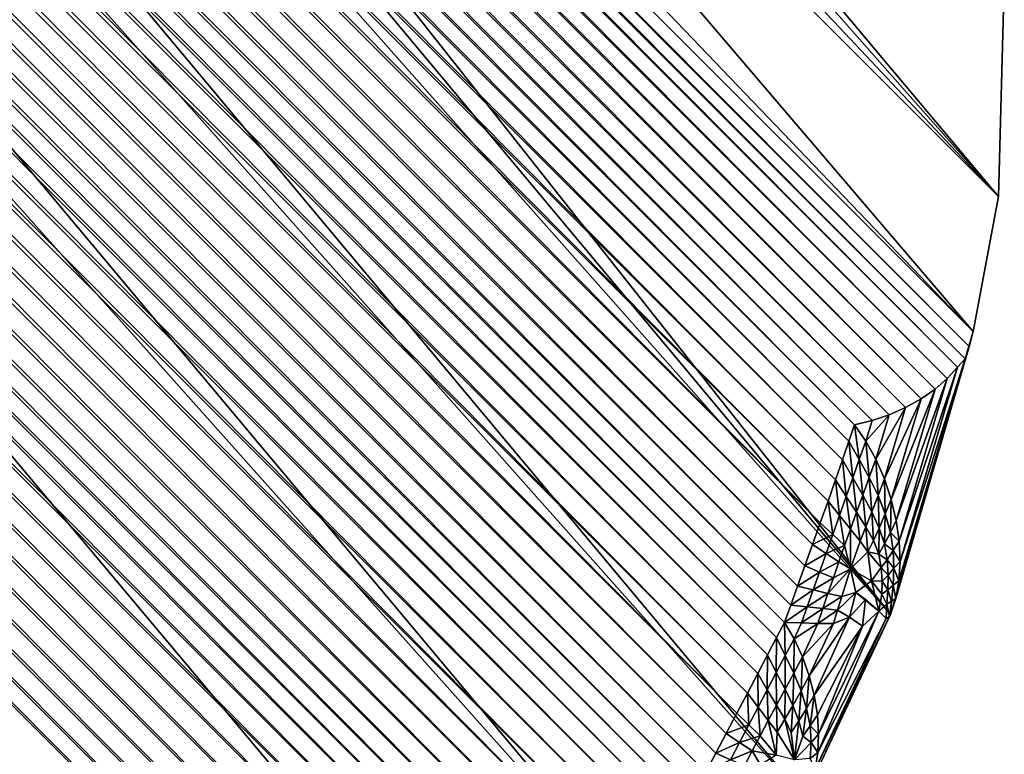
# Model space of a CAD drawing. Extents: x -0.3 to 0.3, y -0.266 to 0.266.
# Tile 235 of 256: x 0.23139 to 0.23894, y -0.25071 to -0.24507. Entities that reach past the tile are written whole.
import ezdxf

# ---------------------------------------------------------------- set-up
doc = ezdxf.new("R2010")
doc.units = 0

msp = doc.modelspace()

# ---------------------------------------------------------------- linework, layer by layer
for points in [[(0.2068547, -0.2101617, 0.5772712), (0.2388986, -0.2464295, 0.0024797), (0.2071666, -0.2086292, 0.5771471)], [(0.2071666, -0.2086292, 0.5771471), (0.2388986, -0.2464295, 0.0024797), (0.2389428, -0.2447938, 0.0035146)], [(0.2068547, -0.2101617, 0.5772712), (0.2063456, -0.2116424, 0.57737), (0.2380706, -0.2496336, 0.0017095)], [(0.2380706, -0.2496336, 0.0017095), (0.2387033, -0.2474644, 0.0023385), (0.2068547, -0.2101617, 0.5772712)], [(0.2068547, -0.2101617, 0.5772712), (0.2387033, -0.2474644, 0.0023385), (0.2388986, -0.2464295, 0.0024797)], [(0.205648, -0.2130462, 0.5774418), (0.2380706, -0.2496336, 0.0017095), (0.2063456, -0.2116424, 0.57737)], [(0.2047739, -0.2143488, 0.5774854), (0.2374067, -0.2510409, 0.0011957), (0.205648, -0.2130462, 0.5774418)], [(0.205648, -0.2130462, 0.5774418), (0.2374067, -0.2510409, 0.0011957), (0.2380706, -0.2496336, 0.0017095)], [(0.2037383, -0.2155281, 0.5775), (0.2365723, -0.2523221, 0.0008872), (0.2047739, -0.2143488, 0.5774854)], [(0.2047739, -0.2143488, 0.5774854), (0.2365723, -0.2523221, 0.0008872), (0.2374067, -0.2510409, 0.0011957)], [(0.2037383, -0.2155281, 0.5775), (0.2355717, -0.2534767, 0.000783), (0.2365723, -0.2523221, 0.0008872)], [(0.2037383, -0.2155281, 0.5775), (0.2313462, -0.2577006, 0.0007829), (0.2355717, -0.2534767, 0.000783)], [(0.2388986, -0.2464295, 0.0024797), (0.2105654, -0.2180962, 0.0024797), (0.2120403, -0.2178913, 0.0035146)], [(0.2388986, -0.2464295, 0.0024797), (0.2120403, -0.2178913, 0.0035146), (0.2389428, -0.2447938, 0.0035146)], [(0.2387033, -0.2474644, 0.0023385), (0.2095227, -0.2183153, 0.0023516), (0.2105654, -0.2180962, 0.0024797)], [(0.2387033, -0.2474644, 0.0023385), (0.2105654, -0.2180962, 0.0024797), (0.2388986, -0.2464295, 0.0024797)], [(0.2094556, -0.2183533, 0.0022309), (0.2386415, -0.2476736, 0.0021356), (0.2093872, -0.2184119, 0.0021046)], [(0.2095227, -0.2183153, 0.0023516), (0.238673, -0.2475789, 0.002259), (0.2094556, -0.2183533, 0.0022309)], [(0.2094556, -0.2183533, 0.0022309), (0.238673, -0.2475789, 0.002259), (0.2386415, -0.2476736, 0.0021356)], [(0.2095227, -0.2183153, 0.0023516), (0.2387033, -0.2474644, 0.0023385), (0.238673, -0.2475789, 0.002259)], [(0.2093872, -0.2184119, 0.0021046), (0.238583, -0.2477364, 0.0019689), (0.2093193, -0.2184899, 0.0019761)], [(0.2093872, -0.2184119, 0.0021046), (0.2386415, -0.2476736, 0.0021356), (0.238583, -0.2477364, 0.0019689)], [(0.2093193, -0.2184899, 0.0019761), (0.2385054, -0.247824, 0.0018427), (0.2092535, -0.2185851, 0.0018481)], [(0.2093193, -0.2184899, 0.0019761), (0.238583, -0.2477364, 0.0019689), (0.2385054, -0.247824, 0.0018427)], [(0.2092535, -0.2185851, 0.0018481), (0.2384117, -0.2479064, 0.0017202), (0.2091915, -0.2186954, 0.0017241)], [(0.2092535, -0.2185851, 0.0018481), (0.2385054, -0.247824, 0.0018427), (0.2384117, -0.2479064, 0.0017202)], [(0.2091915, -0.2186954, 0.0017241), (0.2383044, -0.2479817, 0.0016044), (0.2091347, -0.218818, 0.0016069)], [(0.2091915, -0.2186954, 0.0017241), (0.2384117, -0.2479064, 0.0017202), (0.2383044, -0.2479817, 0.0016044)], [(0.2091347, -0.218818, 0.0016069), (0.238186, -0.2480479, 0.0014982), (0.2090846, -0.2189499, 0.0014995)], [(0.2091347, -0.218818, 0.0016069), (0.2383044, -0.2479817, 0.0016044), (0.238186, -0.2480479, 0.0014982)], [(0.2090846, -0.2189499, 0.0014995), (0.2380595, -0.2481034, 0.0014041), (0.2090424, -0.2190878, 0.0014048)], [(0.2090846, -0.2189499, 0.0014995), (0.238186, -0.2480479, 0.0014982), (0.2380595, -0.2481034, 0.0014041)], [(0.2090424, -0.2190878, 0.0014048), (0.237928, -0.2481468, 0.0013245), (0.2090091, -0.2192283, 0.0013247)], [(0.2090424, -0.2190878, 0.0014048), (0.2380595, -0.2481034, 0.0014041), (0.237928, -0.2481468, 0.0013245)], [(0.2090091, -0.2192283, 0.0013247), (0.2377936, -0.248181, 0.0012597), (0.2089821, -0.2193694, 0.0012597)], [(0.2090091, -0.2192283, 0.0013247), (0.237928, -0.2481468, 0.0013245), (0.2377936, -0.248181, 0.0012597)], [(0.2088652, -0.2194214, 0.0012025), (0.2377012, -0.248448, 0.0011404), (0.2087335, -0.2194802, 0.0011404)], [(0.2089821, -0.2193694, 0.0012597), (0.2377503, -0.2483065, 0.0012025), (0.2088652, -0.2194214, 0.0012025)], [(0.2088652, -0.2194214, 0.0012025), (0.2377503, -0.2483065, 0.0012025), (0.2377012, -0.248448, 0.0011404)], [(0.2089821, -0.2193694, 0.0012597), (0.2377936, -0.248181, 0.0012597), (0.2377503, -0.2483065, 0.0012025)], [(0.2087335, -0.2194802, 0.0011404), (0.2376474, -0.2486018, 0.001075), (0.2085901, -0.2195446, 0.001075)], [(0.2087335, -0.2194802, 0.0011404), (0.2377012, -0.248448, 0.0011404), (0.2376474, -0.2486018, 0.001075)], [(0.2085901, -0.2195446, 0.001075), (0.2375902, -0.2487642, 0.0010082), (0.2084388, -0.2196128, 0.0010082)], [(0.2085901, -0.2195446, 0.001075), (0.2376474, -0.2486018, 0.001075), (0.2375902, -0.2487642, 0.0010082)], [(0.2084388, -0.2196128, 0.0010082), (0.2375311, -0.2489311, 0.000941), (0.2082832, -0.2196833, 0.0009411)], [(0.2084388, -0.2196128, 0.0010082), (0.2375902, -0.2487642, 0.0010082), (0.2375311, -0.2489311, 0.000941)], [(0.2082832, -0.2196833, 0.0009411), (0.2374715, -0.2490987, 0.0008758), (0.208127, -0.2197542, 0.0008758)], [(0.2082832, -0.2196833, 0.0009411), (0.2375311, -0.2489311, 0.000941), (0.2374715, -0.2490987, 0.0008758)], [(0.208127, -0.2197542, 0.0008758), (0.2374129, -0.2492625, 0.0008137), (0.2079743, -0.2198238, 0.0008137)], [(0.208127, -0.2197542, 0.0008758), (0.2374715, -0.2490987, 0.0008758), (0.2374129, -0.2492625, 0.0008137)], [(0.2079743, -0.2198238, 0.0008137), (0.2373567, -0.2494186, 0.0007564), (0.2078286, -0.2198905, 0.0007564)], [(0.2079743, -0.2198238, 0.0008137), (0.2374129, -0.2492625, 0.0008137), (0.2373567, -0.2494186, 0.0007564)], [(0.2076937, -0.2199526, 0.0007054), (0.2372559, -0.2496954, 0.0006607), (0.2075704, -0.2200098, 0.0006607)], [(0.2078286, -0.2198905, 0.0007564), (0.2373043, -0.2495633, 0.0007054), (0.2076937, -0.2199526, 0.0007054)], [(0.2076937, -0.2199526, 0.0007054), (0.2373043, -0.2495633, 0.0007054), (0.2372559, -0.2496954, 0.0006607)], [(0.2078286, -0.2198905, 0.0007564), (0.2373567, -0.2494186, 0.0007564), (0.2373043, -0.2495633, 0.0007054)], [(0.2075704, -0.2200098, 0.0006607), (0.2371949, -0.2498123, 0.0006195), (0.2074593, -0.2200767, 0.0006195)], [(0.2075704, -0.2200098, 0.0006607), (0.2372559, -0.2496954, 0.0006607), (0.2371949, -0.2498123, 0.0006195)], [(0.2074593, -0.2200767, 0.0006195), (0.2371261, -0.2499439, 0.0005754), (0.2073344, -0.2201521, 0.0005754)], [(0.2074593, -0.2200767, 0.0006195), (0.2371949, -0.2498123, 0.0006195), (0.2371261, -0.2499439, 0.0005754)], [(0.2073344, -0.2201521, 0.0005754), (0.2370512, -0.2500868, 0.0005298), (0.2071986, -0.2202342, 0.0005298)], [(0.2073344, -0.2201521, 0.0005754), (0.2371261, -0.2499439, 0.0005754), (0.2370512, -0.2500868, 0.0005298)], [(0.2071986, -0.2202342, 0.0005298), (0.236972, -0.2502377, 0.0004835), (0.2070554, -0.2203211, 0.0004836)], [(0.2071986, -0.2202342, 0.0005298), (0.2370512, -0.2500868, 0.0005298), (0.236972, -0.2502377, 0.0004835)], [(0.2070554, -0.2203211, 0.0004836), (0.2368904, -0.2503926, 0.0004378), (0.2069082, -0.2204103, 0.0004379)], [(0.2070554, -0.2203211, 0.0004836), (0.236972, -0.2502377, 0.0004835), (0.2368904, -0.2503926, 0.0004378)], [(0.2069082, -0.2204103, 0.0004379), (0.2368086, -0.2505479, 0.000394), (0.2067607, -0.2205, 0.000394)], [(0.2069082, -0.2204103, 0.0004379), (0.2368904, -0.2503926, 0.0004378), (0.2368086, -0.2505479, 0.000394)], [(0.2067607, -0.2205, 0.000394), (0.2367284, -0.2506996, 0.0003529), (0.2066165, -0.2205877, 0.0003529)], [(0.2067607, -0.2205, 0.000394), (0.2368086, -0.2505479, 0.000394), (0.2367284, -0.2506996, 0.0003529)], [(0.2066165, -0.2205877, 0.0003529), (0.2366519, -0.2508442, 0.0003155), (0.2064791, -0.2206714, 0.0003155)], [(0.2066165, -0.2205877, 0.0003529), (0.2367284, -0.2506996, 0.0003529), (0.2366519, -0.2508442, 0.0003155)], [(0.2064791, -0.2206714, 0.0003155), (0.2365809, -0.2509779, 0.000283), (0.206352, -0.2207491, 0.0002831)], [(0.2064791, -0.2206714, 0.0003155), (0.2366519, -0.2508442, 0.0003155), (0.2365809, -0.2509779, 0.000283)], [(0.206352, -0.2207491, 0.0002831), (0.2365164, -0.2510988, 0.0002556), (0.2062371, -0.2208195, 0.0002556)], [(0.206352, -0.2207491, 0.0002831), (0.2365809, -0.2509779, 0.000283), (0.2365164, -0.2510988, 0.0002556)], [(0.2062371, -0.2208195, 0.0002556), (0.2364386, -0.251205, 0.0002311), (0.2061339, -0.2209003, 0.0002311)], [(0.2062371, -0.2208195, 0.0002556), (0.2365164, -0.2510988, 0.0002556), (0.2364386, -0.251205, 0.0002311)], [(0.2061339, -0.2209003, 0.0002311), (0.2363511, -0.2513243, 0.0002059), (0.206018, -0.2209912, 0.0002059)], [(0.2061339, -0.2209003, 0.0002311), (0.2364386, -0.251205, 0.0002311), (0.2363511, -0.2513243, 0.0002059)], [(0.206018, -0.2209912, 0.0002059), (0.2362561, -0.2514537, 0.0001807), (0.2058922, -0.2210898, 0.0001807)], [(0.206018, -0.2209912, 0.0002059), (0.2363511, -0.2513243, 0.0002059), (0.2362561, -0.2514537, 0.0001807)], [(0.2058922, -0.2210898, 0.0001807), (0.2361559, -0.2515902, 0.000156), (0.2057597, -0.2211939, 0.000156)], [(0.2058922, -0.2210898, 0.0001807), (0.2362561, -0.2514537, 0.0001807), (0.2361559, -0.2515902, 0.000156)], [(0.2057597, -0.2211939, 0.000156), (0.2360531, -0.2517302, 0.0001324), (0.2056236, -0.2213006, 0.0001324)], [(0.2057597, -0.2211939, 0.000156), (0.2361559, -0.2515902, 0.000156), (0.2360531, -0.2517302, 0.0001324)], [(0.2056236, -0.2213006, 0.0001324), (0.2359501, -0.2518704, 0.0001107), (0.2054873, -0.2214076, 0.0001108)], [(0.2056236, -0.2213006, 0.0001324), (0.2360531, -0.2517302, 0.0001324), (0.2359501, -0.2518704, 0.0001107)], [(0.2054873, -0.2214076, 0.0001108), (0.2358494, -0.2520072, 0.0000914), (0.2053543, -0.2215121, 0.0000914)], [(0.2054873, -0.2214076, 0.0001108), (0.2359501, -0.2518704, 0.0001107), (0.2358494, -0.2520072, 0.0000914)], [(0.2053543, -0.2215121, 0.0000914), (0.2357536, -0.2521375, 0.0000747), (0.2052277, -0.2216116, 0.0000747)], [(0.2053543, -0.2215121, 0.0000914), (0.2358494, -0.2520072, 0.0000914), (0.2357536, -0.2521375, 0.0000747)], [(0.2052277, -0.2216116, 0.0000747), (0.235665, -0.2522579, 0.0000613), (0.2051107, -0.2217035, 0.0000613)], [(0.2052277, -0.2216116, 0.0000747), (0.2357536, -0.2521375, 0.0000747), (0.235665, -0.2522579, 0.0000613)], [(0.2051107, -0.2217035, 0.0000613), (0.2355858, -0.2523654, 0.0000513), (0.2050062, -0.2217857, 0.0000513)], [(0.2051107, -0.2217035, 0.0000613), (0.235665, -0.2522579, 0.0000613), (0.2355858, -0.2523654, 0.0000513)], [(0.2354958, -0.2524624, 0.0000433), (0.2049099, -0.2218765, 0.0000433), (0.2050062, -0.2217857, 0.0000513)], [(0.2354958, -0.2524624, 0.0000433), (0.2050062, -0.2217857, 0.0000513), (0.2355858, -0.2523654, 0.0000513)], [(0.2353948, -0.2525711, 0.0000355), (0.204802, -0.2219783, 0.0000355), (0.2049099, -0.2218765, 0.0000433)], [(0.2353948, -0.2525711, 0.0000355), (0.2049099, -0.2218765, 0.0000433), (0.2354958, -0.2524624, 0.0000433)], [(0.2352853, -0.252689, 0.0000281), (0.204685, -0.2220886, 0.000028), (0.204802, -0.2219783, 0.0000355)], [(0.2352853, -0.252689, 0.0000281), (0.204802, -0.2219783, 0.0000355), (0.2353948, -0.2525711, 0.0000355)], [(0.2351701, -0.252813, 0.0000212), (0.2045619, -0.2222048, 0.0000212), (0.204685, -0.2220886, 0.000028)], [(0.2351701, -0.252813, 0.0000212), (0.204685, -0.2220886, 0.000028), (0.2352853, -0.252689, 0.0000281)], [(0.2350519, -0.2529402, 0.000015), (0.2044356, -0.2223239, 0.000015), (0.2045619, -0.2222048, 0.0000212)], [(0.2350519, -0.2529402, 0.000015), (0.2045619, -0.2222048, 0.0000212), (0.2351701, -0.252813, 0.0000212)], [(0.2349337, -0.2530675, 0.0000099), (0.2043093, -0.222443, 0.0000098), (0.2044356, -0.2223239, 0.000015)], [(0.2349337, -0.2530675, 0.0000099), (0.2044356, -0.2223239, 0.000015), (0.2350519, -0.2529402, 0.000015)], [(0.2348184, -0.2531916, 0.0000056), (0.2041861, -0.2225592, 0.0000056), (0.2043093, -0.222443, 0.0000098)], [(0.2348184, -0.2531916, 0.0000056), (0.2043093, -0.222443, 0.0000098), (0.2349337, -0.2530675, 0.0000099)], [(0.2347089, -0.2533095, 0.0000025), (0.204069, -0.2226697, 0.0000025), (0.2041861, -0.2225592, 0.0000056)], [(0.2347089, -0.2533095, 0.0000025), (0.2041861, -0.2225592, 0.0000056), (0.2348184, -0.2531916, 0.0000056)], [(0.2346077, -0.2534184, 0.0000007), (0.203961, -0.2227716, 0.0000007), (0.204069, -0.2226697, 0.0000025)], [(0.2346077, -0.2534184, 0.0000007), (0.204069, -0.2226697, 0.0000025), (0.2347089, -0.2533095, 0.0000025)], [(0.2345175, -0.2535155), (0.2038645, -0.2228626), (0.203961, -0.2227716, 0.0000007)], [(0.2345175, -0.2535155), (0.203961, -0.2227716, 0.0000007), (0.2346077, -0.2534184, 0.0000007)], [(0.2345175, -0.2535155), (0.2007328, -0.2259943), (0.2038645, -0.2228626)], [(0.2345175, -0.2535155), (0.2313858, -0.2566473), (0.2007328, -0.2259943)], [(0.2380706, -0.2496336, 0.0017095), (0.238673, -0.2475789, 0.002259), (0.2387033, -0.2474644, 0.0023385)], [(0.238673, -0.2475789, 0.002259), (0.2380706, -0.2496336, 0.0017095), (0.2381096, -0.2495125, 0.0016314)], [(0.238673, -0.2475789, 0.002259), (0.2381096, -0.2495125, 0.0016314), (0.2386415, -0.2476736, 0.0021356)], [(0.2386415, -0.2476736, 0.0021356), (0.2381096, -0.2495125, 0.0016314), (0.2381346, -0.2493767, 0.0015562)], [(0.2386415, -0.2476736, 0.0021356), (0.2381346, -0.2493767, 0.0015562), (0.2381435, -0.2492289, 0.0014862)], [(0.2386415, -0.2476736, 0.0021356), (0.2381435, -0.2492289, 0.0014862), (0.238583, -0.2477364, 0.0019689)], [(0.238583, -0.2477364, 0.0019689), (0.2381435, -0.2492289, 0.0014862), (0.2381361, -0.2490728, 0.0014232)], [(0.238583, -0.2477364, 0.0019689), (0.2381361, -0.2490728, 0.0014232), (0.2385054, -0.247824, 0.0018427)], [(0.2385054, -0.247824, 0.0018427), (0.2381361, -0.2490728, 0.0014232), (0.2381139, -0.2489125, 0.0013682)], [(0.2385054, -0.247824, 0.0018427), (0.2381139, -0.2489125, 0.0013682), (0.2384117, -0.2479064, 0.0017202)], [(0.2384117, -0.2479064, 0.0017202), (0.2381139, -0.2489125, 0.0013682), (0.2380749, -0.2487516, 0.0013238)], [(0.2384117, -0.2479064, 0.0017202), (0.2380749, -0.2487516, 0.0013238), (0.2383044, -0.2479817, 0.0016044)], [(0.2383044, -0.2479817, 0.0016044), (0.2380749, -0.2487516, 0.0013238), (0.2380225, -0.2485943, 0.0012897)], [(0.2383044, -0.2479817, 0.0016044), (0.2380225, -0.2485943, 0.0012897), (0.238186, -0.2480479, 0.0014982)], [(0.238186, -0.2480479, 0.0014982), (0.2380225, -0.2485943, 0.0012897), (0.2379569, -0.2484443, 0.0012674)], [(0.238186, -0.2480479, 0.0014982), (0.2379569, -0.2484443, 0.0012674), (0.2380595, -0.2481034, 0.0014041)], [(0.2380595, -0.2481034, 0.0014041), (0.2379569, -0.2484443, 0.0012674), (0.2378796, -0.2483057, 0.0012577)], [(0.2380595, -0.2481034, 0.0014041), (0.2378796, -0.2483057, 0.0012577), (0.237928, -0.2481468, 0.0013245)], [(0.2377936, -0.248181, 0.0012597), (0.23783, -0.2484459, 0.0012047), (0.2377503, -0.2483065, 0.0012025)], [(0.237928, -0.2481468, 0.0013245), (0.2378796, -0.2483057, 0.0012577), (0.2377936, -0.248181, 0.0012597)], [(0.2377936, -0.248181, 0.0012597), (0.2378796, -0.2483057, 0.0012577), (0.23783, -0.2484459, 0.0012047)], [(0.2377503, -0.2483065, 0.0012025), (0.2377799, -0.2485872, 0.0011477), (0.2377012, -0.248448, 0.0011404)], [(0.2377503, -0.2483065, 0.0012025), (0.23783, -0.2484459, 0.0012047), (0.2377799, -0.2485872, 0.0011477)], [(0.2378796, -0.2483057, 0.0012577), (0.2379069, -0.2485828, 0.0012144), (0.23783, -0.2484459, 0.0012047)], [(0.2378796, -0.2483057, 0.0012577), (0.2379569, -0.2484443, 0.0012674), (0.2379069, -0.2485828, 0.0012144)], [(0.2377012, -0.248448, 0.0011404), (0.2377296, -0.24873, 0.0010877), (0.2376474, -0.2486018, 0.001075)], [(0.2377012, -0.248448, 0.0011404), (0.2377799, -0.2485872, 0.0011477), (0.2377296, -0.24873, 0.0010877)], [(0.23783, -0.2484459, 0.0012047), (0.2378573, -0.2487192, 0.0011595), (0.2377799, -0.2485872, 0.0011477)], [(0.23783, -0.2484459, 0.0012047), (0.2379069, -0.2485828, 0.0012144), (0.2378573, -0.2487192, 0.0011595)], [(0.2379569, -0.2484443, 0.0012674), (0.2379748, -0.2487218, 0.0012335), (0.2379069, -0.2485828, 0.0012144)], [(0.2379569, -0.2484443, 0.0012674), (0.2380225, -0.2485943, 0.0012897), (0.2379748, -0.2487218, 0.0012335)], [(0.2377799, -0.2485872, 0.0011477), (0.2378094, -0.2488508, 0.001103), (0.2377296, -0.24873, 0.0010877)], [(0.2377799, -0.2485872, 0.0011477), (0.2378573, -0.2487192, 0.0011595), (0.2378094, -0.2488508, 0.001103)], [(0.2379069, -0.2485828, 0.0012144), (0.2379269, -0.2488465, 0.0011774), (0.2378573, -0.2487192, 0.0011595)], [(0.2379069, -0.2485828, 0.0012144), (0.2379748, -0.2487218, 0.0012335), (0.2379269, -0.2488465, 0.0011774)], [(0.2376474, -0.2486018, 0.001075), (0.2376784, -0.2488752, 0.0010266), (0.2375902, -0.2487642, 0.0010082)], [(0.2376474, -0.2486018, 0.001075), (0.2377296, -0.24873, 0.0010877), (0.2376784, -0.2488752, 0.0010266)], [(0.2380225, -0.2485943, 0.0012897), (0.2380295, -0.2488634, 0.0012618), (0.2379748, -0.2487218, 0.0012335)], [(0.2380225, -0.2485943, 0.0012897), (0.2380749, -0.2487516, 0.0013238), (0.2380295, -0.2488634, 0.0012618)], [(0.2377296, -0.24873, 0.0010877), (0.2377629, -0.2489792, 0.001047), (0.2376784, -0.2488752, 0.0010266)], [(0.2377296, -0.24873, 0.0010877), (0.2378094, -0.2488508, 0.001103), (0.2377629, -0.2489792, 0.001047)], [(0.2378573, -0.2487192, 0.0011595), (0.2378808, -0.2489628, 0.0011224), (0.2378094, -0.2488508, 0.001103)], [(0.2378573, -0.2487192, 0.0011595), (0.2379269, -0.2488465, 0.0011774), (0.2378808, -0.2489628, 0.0011224)], [(0.2379748, -0.2487218, 0.0012335), (0.2379834, -0.2489713, 0.0012015), (0.2379269, -0.2488465, 0.0011774)], [(0.2379748, -0.2487218, 0.0012335), (0.2380295, -0.2488634, 0.0012618), (0.2379834, -0.2489713, 0.0012015)], [(0.2375902, -0.2487642, 0.0010082), (0.2376269, -0.2490214, 0.0009667), (0.2375311, -0.2489311, 0.000941)], [(0.2375902, -0.2487642, 0.0010082), (0.2376784, -0.2488752, 0.0010266), (0.2376269, -0.2490214, 0.0009667)], [(0.2380749, -0.2487516, 0.0013238), (0.2380693, -0.2490052, 0.0012984), (0.2380295, -0.2488634, 0.0012618)], [(0.2380749, -0.2487516, 0.0013238), (0.2381139, -0.2489125, 0.0013682), (0.2380693, -0.2490052, 0.0012984)], [(0.2376784, -0.2488752, 0.0010266), (0.2377176, -0.2491057, 0.0009937), (0.2376269, -0.2490214, 0.0009667)], [(0.2376784, -0.2488752, 0.0010266), (0.2377629, -0.2489792, 0.001047), (0.2377176, -0.2491057, 0.0009937)], [(0.2378094, -0.2488508, 0.001103), (0.2378371, -0.2490719, 0.00107), (0.2377629, -0.2489792, 0.001047)], [(0.2378094, -0.2488508, 0.001103), (0.2378808, -0.2489628, 0.0011224), (0.2378371, -0.2490719, 0.00107)], [(0.2379269, -0.2488465, 0.0011774), (0.2379383, -0.2490683, 0.0011447), (0.2378808, -0.2489628, 0.0011224)], [(0.2379269, -0.2488465, 0.0011774), (0.2379834, -0.2489713, 0.0012015), (0.2379383, -0.2490683, 0.0011447)], [(0.2380295, -0.2488634, 0.0012618), (0.2380245, -0.2490939, 0.0012306), (0.2379834, -0.2489713, 0.0012015)], [(0.2380295, -0.2488634, 0.0012618), (0.2380693, -0.2490052, 0.0012984), (0.2380245, -0.2490939, 0.0012306)], [(0.2374715, -0.2490987, 0.0008758), (0.2375311, -0.2489311, 0.000941), (0.2376269, -0.2490214, 0.0009667)], [(0.2378808, -0.2489628, 0.0011224), (0.2378956, -0.2491538, 0.0010943), (0.2378371, -0.2490719, 0.00107)], [(0.2378808, -0.2489628, 0.0011224), (0.2379383, -0.2490683, 0.0011447), (0.2378956, -0.2491538, 0.0010943)], [(0.2381361, -0.2490728, 0.0014232), (0.2380693, -0.2490052, 0.0012984), (0.2381139, -0.2489125, 0.0013682)], [(0.2374715, -0.2490987, 0.0008758), (0.2376269, -0.2490214, 0.0009667), (0.2375753, -0.2491671, 0.0009103)], [(0.2375753, -0.2491671, 0.0009103), (0.2376269, -0.2490214, 0.0009667), (0.2377176, -0.2491057, 0.0009937)], [(0.2377629, -0.2489792, 0.001047), (0.2377626, -0.2492851, 0.0009854), (0.2377176, -0.2491057, 0.0009937)], [(0.2377629, -0.2489792, 0.001047), (0.2378371, -0.2490719, 0.00107), (0.2377626, -0.2492851, 0.0009854)], [(0.2379834, -0.2489713, 0.0012015), (0.2379797, -0.2491712, 0.0011683), (0.2379383, -0.2490683, 0.0011447)], [(0.2379834, -0.2489713, 0.0012015), (0.2380245, -0.2490939, 0.0012306), (0.2379797, -0.2491712, 0.0011683)], [(0.2380889, -0.2491447, 0.0013433), (0.2380245, -0.2490939, 0.0012306), (0.2380693, -0.2490052, 0.0012984)], [(0.2381361, -0.2490728, 0.0014232), (0.2380889, -0.2491447, 0.0013433), (0.2380693, -0.2490052, 0.0012984)], [(0.2374129, -0.2492625, 0.0008137), (0.2374715, -0.2490987, 0.0008758), (0.2375753, -0.2491671, 0.0009103)], [(0.2375753, -0.2491671, 0.0009103), (0.2377176, -0.2491057, 0.0009937), (0.2376741, -0.2492308, 0.0009462)], [(0.2376741, -0.2492308, 0.0009462), (0.2377176, -0.2491057, 0.0009937), (0.2377626, -0.2492851, 0.0009854)], [(0.2378371, -0.2490719, 0.00107), (0.2378956, -0.2491538, 0.0010943), (0.2377626, -0.2492851, 0.0009854)], [(0.2379383, -0.2490683, 0.0011447), (0.2379797, -0.2491712, 0.0011683), (0.2378956, -0.2491538, 0.0010943)], [(0.2380444, -0.2492143, 0.0012645), (0.2379797, -0.2491712, 0.0011683), (0.2380245, -0.2490939, 0.0012306)], [(0.2380889, -0.2491447, 0.0013433), (0.2380444, -0.2492143, 0.0012645), (0.2380245, -0.2490939, 0.0012306)], [(0.2381435, -0.2492289, 0.0014862), (0.2380889, -0.2491447, 0.0013433), (0.2381361, -0.2490728, 0.0014232)], [(0.2374129, -0.2492625, 0.0008137), (0.2375753, -0.2491671, 0.0009103), (0.2375245, -0.2493095, 0.0008572)], [(0.2375245, -0.2493095, 0.0008572), (0.2375753, -0.2491671, 0.0009103), (0.2376741, -0.2492308, 0.0009462)], [(0.2378956, -0.2491538, 0.0010943), (0.2379247, -0.2493761, 0.001103), (0.2377626, -0.2492851, 0.0009854)], [(0.237999, -0.2492748, 0.0011911), (0.2379247, -0.2493761, 0.001103), (0.2378956, -0.2491538, 0.0010943)], [(0.237999, -0.2492748, 0.0011911), (0.2378956, -0.2491538, 0.0010943), (0.2379797, -0.2491712, 0.0011683)], [(0.2380444, -0.2492143, 0.0012645), (0.237999, -0.2492748, 0.0011911), (0.2379797, -0.2491712, 0.0011683)], [(0.2380949, -0.2492799, 0.0013942), (0.2380444, -0.2492143, 0.0012645), (0.2380889, -0.2491447, 0.0013433)], [(0.2381435, -0.2492289, 0.0014862), (0.2380949, -0.2492799, 0.0013942), (0.2380889, -0.2491447, 0.0013433)], [(0.2373567, -0.2494186, 0.0007564), (0.2374129, -0.2492625, 0.0008137), (0.2375245, -0.2493095, 0.0008572)], [(0.2375245, -0.2493095, 0.0008572), (0.2376741, -0.2492308, 0.0009462), (0.2376317, -0.2493537, 0.0009023)], [(0.2376317, -0.2493537, 0.0009023), (0.2376741, -0.2492308, 0.0009462), (0.2377626, -0.2492851, 0.0009854)], [(0.2380508, -0.2493318, 0.0013021), (0.237999, -0.2492748, 0.0011911), (0.2380444, -0.2492143, 0.0012645)], [(0.2380949, -0.2492799, 0.0013942), (0.2380508, -0.2493318, 0.0013021), (0.2380444, -0.2492143, 0.0012645)], [(0.2381346, -0.2493767, 0.0015562), (0.2380949, -0.2492799, 0.0013942), (0.2381435, -0.2492289, 0.0014862)], [(0.2373567, -0.2494186, 0.0007564), (0.2375245, -0.2493095, 0.0008572), (0.2374754, -0.2494457, 0.0008075)], [(0.2374754, -0.2494457, 0.0008075), (0.2375245, -0.2493095, 0.0008572), (0.2376317, -0.2493537, 0.0009023)], [(0.2375901, -0.2494727, 0.0008605), (0.2376317, -0.2493537, 0.0009023), (0.2377626, -0.2492851, 0.0009854)], [(0.2375901, -0.2494727, 0.0008605), (0.2377626, -0.2492851, 0.0009854), (0.2376967, -0.2494973, 0.0009178)], [(0.2376967, -0.2494973, 0.0009178), (0.2377626, -0.2492851, 0.0009854), (0.237804, -0.2494663, 0.0009931)], [(0.237804, -0.2494663, 0.0009931), (0.2377626, -0.2492851, 0.0009854), (0.2379247, -0.2493761, 0.001103)], [(0.2380047, -0.2493781, 0.0012147), (0.2379247, -0.2493761, 0.001103), (0.237999, -0.2492748, 0.0011911)], [(0.2380508, -0.2493318, 0.0013021), (0.2380047, -0.2493781, 0.0012147), (0.237999, -0.2492748, 0.0011911)], [(0.238048, -0.2494457, 0.0013435), (0.2380047, -0.2493781, 0.0012147), (0.2380508, -0.2493318, 0.0013021)], [(0.2380892, -0.2494091, 0.0014501), (0.238048, -0.2494457, 0.0013435), (0.2380508, -0.2493318, 0.0013021)], [(0.2380892, -0.2494091, 0.0014501), (0.2380508, -0.2493318, 0.0013021), (0.2380949, -0.2492799, 0.0013942)], [(0.2381346, -0.2493767, 0.0015562), (0.2380892, -0.2494091, 0.0014501), (0.2380949, -0.2492799, 0.0013942)], [(0.2373043, -0.2495633, 0.0007054), (0.2373567, -0.2494186, 0.0007564), (0.2374754, -0.2494457, 0.0008075)], [(0.2374754, -0.2494457, 0.0008075), (0.2376317, -0.2493537, 0.0009023), (0.2375901, -0.2494727, 0.0008605)], [(0.2379789, -0.2496093, 0.0012478), (0.237804, -0.2494663, 0.0009931), (0.2379247, -0.2493761, 0.001103)], [(0.2380021, -0.2494799, 0.0012404), (0.2379789, -0.2496093, 0.0012478), (0.2379247, -0.2493761, 0.001103)], [(0.2380021, -0.2494799, 0.0012404), (0.2379247, -0.2493761, 0.001103), (0.2380047, -0.2493781, 0.0012147)], [(0.238048, -0.2494457, 0.0013435), (0.2380021, -0.2494799, 0.0012404), (0.2380047, -0.2493781, 0.0012147)], [(0.2380767, -0.2495322, 0.00151), (0.238048, -0.2494457, 0.0013435), (0.2380892, -0.2494091, 0.0014501)], [(0.2381096, -0.2495125, 0.0016314), (0.2380767, -0.2495322, 0.00151), (0.2380892, -0.2494091, 0.0014501)], [(0.2381096, -0.2495125, 0.0016314), (0.2380892, -0.2494091, 0.0014501), (0.2381346, -0.2493767, 0.0015562)], [(0.2373043, -0.2495633, 0.0007054), (0.2374754, -0.2494457, 0.0008075), (0.2374292, -0.2495752, 0.0007579)], [(0.2374292, -0.2495752, 0.0007579), (0.2374754, -0.2494457, 0.0008075), (0.2375901, -0.2494727, 0.0008605)], [(0.2374292, -0.2495752, 0.0007579), (0.2375901, -0.2494727, 0.0008605), (0.2375499, -0.2495888, 0.0008156)], [(0.2375499, -0.2495888, 0.0008156), (0.2375901, -0.2494727, 0.0008605), (0.2376967, -0.2494973, 0.0009178)], [(0.2376633, -0.2496013, 0.0008829), (0.2376967, -0.2494973, 0.0009178), (0.237804, -0.2494663, 0.0009931)], [(0.2376633, -0.2496013, 0.0008829), (0.237804, -0.2494663, 0.0009931), (0.2377548, -0.2496557, 0.000949)], [(0.2377548, -0.2496557, 0.000949), (0.237804, -0.2494663, 0.0009931), (0.2378768, -0.2495188, 0.0010574)], [(0.2379789, -0.2496093, 0.0012478), (0.2378768, -0.2495188, 0.0010574), (0.237804, -0.2494663, 0.0009931)], [(0.238042, -0.2495567, 0.001388), (0.2379789, -0.2496093, 0.0012478), (0.2380021, -0.2494799, 0.0012404)], [(0.238042, -0.2495567, 0.001388), (0.2380021, -0.2494799, 0.0012404), (0.238048, -0.2494457, 0.0013435)], [(0.2380767, -0.2495322, 0.00151), (0.238042, -0.2495567, 0.001388), (0.238048, -0.2494457, 0.0013435)], [(0.2372559, -0.2496954, 0.0006607), (0.2373043, -0.2495633, 0.0007054), (0.2374292, -0.2495752, 0.0007579)], [(0.2375499, -0.2495888, 0.0008156), (0.2376967, -0.2494973, 0.0009178), (0.2376633, -0.2496013, 0.0008829)], [(0.2377548, -0.2496557, 0.000949), (0.2378768, -0.2495188, 0.0010574), (0.237854, -0.2497254, 0.0010766)], [(0.2379789, -0.2496093, 0.0012478), (0.237854, -0.2497254, 0.0010766), (0.2378768, -0.2495188, 0.0010574)], [(0.2380354, -0.2496658, 0.0014343), (0.2379789, -0.2496093, 0.0012478), (0.238042, -0.2495567, 0.001388)], [(0.2380625, -0.2496506, 0.0015726), (0.2380354, -0.2496658, 0.0014343), (0.238042, -0.2495567, 0.001388)], [(0.2380625, -0.2496506, 0.0015726), (0.238042, -0.2495567, 0.001388), (0.2380767, -0.2495322, 0.00151)], [(0.2380706, -0.2496336, 0.0017095), (0.2380625, -0.2496506, 0.0015726), (0.2380767, -0.2495322, 0.00151)], [(0.2380706, -0.2496336, 0.0017095), (0.2380767, -0.2495322, 0.00151), (0.2381096, -0.2495125, 0.0016314)], [(0.2372559, -0.2496954, 0.0006607), (0.2374292, -0.2495752, 0.0007579), (0.2373869, -0.2496997, 0.0007023)], [(0.2373869, -0.2496997, 0.0007023), (0.2374292, -0.2495752, 0.0007579), (0.2375499, -0.2495888, 0.0008156)], [(0.2373869, -0.2496997, 0.0007023), (0.2375499, -0.2495888, 0.0008156), (0.2375133, -0.2497038, 0.0007619)], [(0.2380706, -0.2496336, 0.0017095), (0.2374067, -0.2510409, 0.0011957), (0.2374554, -0.2509397, 0.0011036)], [(0.2380706, -0.2496336, 0.0017095), (0.2374554, -0.2509397, 0.0011036), (0.2380625, -0.2496506, 0.0015726)], [(0.2380354, -0.2496658, 0.0014343), (0.2375125, -0.2506926, 0.0009321), (0.2379789, -0.2496093, 0.0012478)], [(0.2379789, -0.2496093, 0.0012478), (0.2375125, -0.2506926, 0.0009321), (0.2375184, -0.250552, 0.0008575)], [(0.2375133, -0.2497038, 0.0007619), (0.2375499, -0.2495888, 0.0008156), (0.2376633, -0.2496013, 0.0008829)], [(0.2375133, -0.2497038, 0.0007619), (0.2376633, -0.2496013, 0.0008829), (0.2376329, -0.2497048, 0.0008407)], [(0.2379789, -0.2496093, 0.0012478), (0.2375184, -0.250552, 0.0008575), (0.237854, -0.2497254, 0.0010766)], [(0.2376329, -0.2497048, 0.0008407), (0.2376633, -0.2496013, 0.0008829), (0.2377548, -0.2496557, 0.000949)], [(0.2372559, -0.2496954, 0.0006607), (0.2372623, -0.2499502, 0.0006247), (0.2371949, -0.2498123, 0.0006195)], [(0.2372559, -0.2496954, 0.0006607), (0.2373302, -0.249822, 0.0006592), (0.2372623, -0.2499502, 0.0006247)], [(0.2373869, -0.2496997, 0.0007023), (0.2373302, -0.249822, 0.0006592), (0.2372559, -0.2496954, 0.0006607)], [(0.2375133, -0.2497038, 0.0007619), (0.2373302, -0.249822, 0.0006592), (0.2373869, -0.2496997, 0.0007023)], [(0.2375133, -0.2497038, 0.0007619), (0.2373946, -0.2499594, 0.0006714), (0.2373302, -0.249822, 0.0006592)], [(0.2376329, -0.2497048, 0.0008407), (0.2373946, -0.2499594, 0.0006714), (0.2375133, -0.2497038, 0.0007619)], [(0.2376329, -0.2497048, 0.0008407), (0.2374466, -0.2501048, 0.0006983), (0.2373946, -0.2499594, 0.0006714)], [(0.2377548, -0.2496557, 0.000949), (0.237485, -0.2502545, 0.0007392), (0.2374466, -0.2501048, 0.0006983)], [(0.2377548, -0.2496557, 0.000949), (0.2374466, -0.2501048, 0.0006983), (0.2376329, -0.2497048, 0.0008407)], [(0.2380625, -0.2496506, 0.0015726), (0.2374554, -0.2509397, 0.0011036), (0.2374913, -0.2508229, 0.0010148)], [(0.237854, -0.2497254, 0.0010766), (0.237485, -0.2502545, 0.0007392), (0.2377548, -0.2496557, 0.000949)], [(0.2380625, -0.2496506, 0.0015726), (0.2374913, -0.2508229, 0.0010148), (0.2380354, -0.2496658, 0.0014343)], [(0.2380354, -0.2496658, 0.0014343), (0.2374913, -0.2508229, 0.0010148), (0.2375125, -0.2506926, 0.0009321)], [(0.237854, -0.2497254, 0.0010766), (0.2375099, -0.2504049, 0.0007921), (0.237485, -0.2502545, 0.0007392)], [(0.237854, -0.2497254, 0.0010766), (0.2375184, -0.250552, 0.0008575), (0.2375099, -0.2504049, 0.0007921)], [(0.2371949, -0.2498123, 0.0006195), (0.2371936, -0.2500799, 0.0005862), (0.2371261, -0.2499439, 0.0005754)], [(0.2371949, -0.2498123, 0.0006195), (0.2372623, -0.2499502, 0.0006247), (0.2371936, -0.2500799, 0.0005862)], [(0.2373302, -0.249822, 0.0006592), (0.2373273, -0.2500847, 0.0006372), (0.2372623, -0.2499502, 0.0006247)], [(0.2373302, -0.249822, 0.0006592), (0.2373946, -0.2499594, 0.0006714), (0.2373273, -0.2500847, 0.0006372)], [(0.2371261, -0.2499439, 0.0005754), (0.2371243, -0.2502115, 0.0005448), (0.2370512, -0.2500868, 0.0005298)], [(0.2371261, -0.2499439, 0.0005754), (0.2371936, -0.2500799, 0.0005862), (0.2371243, -0.2502115, 0.0005448)], [(0.2372623, -0.2499502, 0.0006247), (0.2372605, -0.2502086, 0.0006009), (0.2371936, -0.2500799, 0.0005862)], [(0.2372623, -0.2499502, 0.0006247), (0.2373273, -0.2500847, 0.0006372), (0.2372605, -0.2502086, 0.0006009)], [(0.2373946, -0.2499594, 0.0006714), (0.2373833, -0.2502195, 0.0006602), (0.2373273, -0.2500847, 0.0006372)], [(0.2373946, -0.2499594, 0.0006714), (0.2374466, -0.2501048, 0.0006983), (0.2373833, -0.2502195, 0.0006602)], [(0.2370512, -0.2500868, 0.0005298), (0.2370537, -0.2503457, 0.0005026), (0.236972, -0.2502377, 0.0004835)], [(0.2370512, -0.2500868, 0.0005298), (0.2371243, -0.2502115, 0.0005448), (0.2370537, -0.2503457, 0.0005026)], [(0.2371936, -0.2500799, 0.0005862), (0.2371955, -0.2503289, 0.0005621), (0.2371243, -0.2502115, 0.0005448)], [(0.2371936, -0.2500799, 0.0005862), (0.2372605, -0.2502086, 0.0006009), (0.2371955, -0.2503289, 0.0005621)], [(0.2373273, -0.2500847, 0.0006372), (0.2373198, -0.2503319, 0.0006219), (0.2372605, -0.2502086, 0.0006009)], [(0.2373273, -0.2500847, 0.0006372), (0.2373833, -0.2502195, 0.0006602), (0.2373198, -0.2503319, 0.0006219)], [(0.2374466, -0.2501048, 0.0006983), (0.2374257, -0.2503547, 0.0006942), (0.2373833, -0.2502195, 0.0006602)], [(0.2374466, -0.2501048, 0.0006983), (0.237485, -0.2502545, 0.0007392), (0.2374257, -0.2503547, 0.0006942)], [(0.236972, -0.2502377, 0.0004835), (0.2369824, -0.2504814, 0.0004616), (0.2368904, -0.2503926, 0.0004378)], [(0.236972, -0.2502377, 0.0004835), (0.2370537, -0.2503457, 0.0005026), (0.2369824, -0.2504814, 0.0004616)], [(0.2371243, -0.2502115, 0.0005448), (0.2371318, -0.250447, 0.0005232), (0.2370537, -0.2503457, 0.0005026)], [(0.2371243, -0.2502115, 0.0005448), (0.2371955, -0.2503289, 0.0005621), (0.2371318, -0.250447, 0.0005232)], [(0.2372605, -0.2502086, 0.0006009), (0.2372586, -0.2504376, 0.0005833), (0.2371955, -0.2503289, 0.0005621)], [(0.2372605, -0.2502086, 0.0006009), (0.2373198, -0.2503319, 0.0006219), (0.2372586, -0.2504376, 0.0005833)], [(0.2373833, -0.2502195, 0.0006602), (0.2373661, -0.2504516, 0.0006502), (0.2373198, -0.2503319, 0.0006219)], [(0.2373833, -0.2502195, 0.0006602), (0.2374257, -0.2503547, 0.0006942), (0.2373661, -0.2504516, 0.0006502)], [(0.237485, -0.2502545, 0.0007392), (0.2374532, -0.2504881, 0.0007377), (0.2374257, -0.2503547, 0.0006942)], [(0.237485, -0.2502545, 0.0007392), (0.2375099, -0.2504049, 0.0007921), (0.2374532, -0.2504881, 0.0007377)], [(0.2368086, -0.2505479, 0.000394), (0.2368904, -0.2503926, 0.0004378), (0.2369824, -0.2504814, 0.0004616)], [(0.2370537, -0.2503457, 0.0005026), (0.2370695, -0.2505643, 0.0004865), (0.2369824, -0.2504814, 0.0004616)], [(0.2370537, -0.2503457, 0.0005026), (0.2371318, -0.250447, 0.0005232), (0.2370695, -0.2505643, 0.0004865)], [(0.2371955, -0.2503289, 0.0005621), (0.2372003, -0.2505375, 0.0005463), (0.2371318, -0.250447, 0.0005232)], [(0.2371955, -0.2503289, 0.0005621), (0.2372586, -0.2504376, 0.0005833), (0.2372003, -0.2505375, 0.0005463)], [(0.2373198, -0.2503319, 0.0006219), (0.237308, -0.2505393, 0.0006083), (0.2372586, -0.2504376, 0.0005833)], [(0.2373198, -0.2503319, 0.0006219), (0.2373661, -0.2504516, 0.0006502), (0.237308, -0.2505393, 0.0006083)], [(0.2374257, -0.2503547, 0.0006942), (0.2373965, -0.2505679, 0.0006847), (0.2373661, -0.2504516, 0.0006502)], [(0.2374257, -0.2503547, 0.0006942), (0.2374532, -0.2504881, 0.0007377), (0.2373965, -0.2505679, 0.0006847)], [(0.2371318, -0.250447, 0.0005232), (0.2371919, -0.2507145, 0.0005407), (0.2370695, -0.2505643, 0.0004865)], [(0.2371318, -0.250447, 0.0005232), (0.2372003, -0.2505375, 0.0005463), (0.2371919, -0.2507145, 0.0005407)], [(0.2372586, -0.2504376, 0.0005833), (0.2373326, -0.250749, 0.0006549), (0.2372003, -0.2505375, 0.0005463)], [(0.2372586, -0.2504376, 0.0005833), (0.237308, -0.2505393, 0.0006083), (0.2373326, -0.250749, 0.0006549)], [(0.2373661, -0.2504516, 0.0006502), (0.2373326, -0.250749, 0.0006549), (0.237308, -0.2505393, 0.0006083)], [(0.2373661, -0.2504516, 0.0006502), (0.2373965, -0.2505679, 0.0006847), (0.2373326, -0.250749, 0.0006549)], [(0.2375184, -0.250552, 0.0008575), (0.2374532, -0.2504881, 0.0007377), (0.2375099, -0.2504049, 0.0007921)], [(0.2367284, -0.2506996, 0.0003529), (0.2368086, -0.2505479, 0.000394), (0.2369111, -0.2506168, 0.0004237)], [(0.2368086, -0.2505479, 0.000394), (0.2369824, -0.2504814, 0.0004616), (0.2369111, -0.2506168, 0.0004237)], [(0.2369111, -0.2506168, 0.0004237), (0.2369824, -0.2504814, 0.0004616), (0.2370695, -0.2505643, 0.0004865)], [(0.2372003, -0.2505375, 0.0005463), (0.2373326, -0.250749, 0.0006549), (0.2371919, -0.2507145, 0.0005407)], [(0.2374603, -0.2506168, 0.0007915), (0.2373965, -0.2505679, 0.0006847), (0.2374532, -0.2504881, 0.0007377)], [(0.2375184, -0.250552, 0.0008575), (0.2374603, -0.2506168, 0.0007915), (0.2374532, -0.2504881, 0.0007377)], [(0.2375125, -0.2506926, 0.0009321), (0.2374603, -0.2506168, 0.0007915), (0.2375184, -0.250552, 0.0008575)], [(0.2367284, -0.2506996, 0.0003529), (0.2369111, -0.2506168, 0.0004237), (0.236841, -0.2507496, 0.0003887)], [(0.236841, -0.2507496, 0.0003887), (0.2369111, -0.2506168, 0.0004237), (0.2370088, -0.2506812, 0.0004547)], [(0.2369111, -0.2506168, 0.0004237), (0.2370695, -0.2505643, 0.0004865), (0.2370088, -0.2506812, 0.0004547)], [(0.2370088, -0.2506812, 0.0004547), (0.2370695, -0.2505643, 0.0004865), (0.2371919, -0.2507145, 0.0005407)], [(0.2374603, -0.2506168, 0.0007915), (0.2373326, -0.250749, 0.0006549), (0.2373965, -0.2505679, 0.0006847)], [(0.237454, -0.2507398, 0.0008523), (0.2373326, -0.250749, 0.0006549), (0.2374603, -0.2506168, 0.0007915)], [(0.2375125, -0.2506926, 0.0009321), (0.237454, -0.2507398, 0.0008523), (0.2374603, -0.2506168, 0.0007915)], [(0.2366519, -0.2508442, 0.0003155), (0.2367284, -0.2506996, 0.0003529), (0.236841, -0.2507496, 0.0003887)], [(0.236841, -0.2507496, 0.0003887), (0.2370088, -0.2506812, 0.0004547), (0.2369493, -0.2507966, 0.0004261)], [(0.2369493, -0.2507966, 0.0004261), (0.2370088, -0.2506812, 0.0004547), (0.2370721, -0.2507869, 0.0004772)], [(0.2370088, -0.2506812, 0.0004547), (0.2371919, -0.2507145, 0.0005407), (0.2370721, -0.2507869, 0.0004772)], [(0.2374913, -0.2508229, 0.0010148), (0.237454, -0.2507398, 0.0008523), (0.2375125, -0.2506926, 0.0009321)]]:
    msp.add_3dface(points)

doc.saveas('drawing.dxf')
